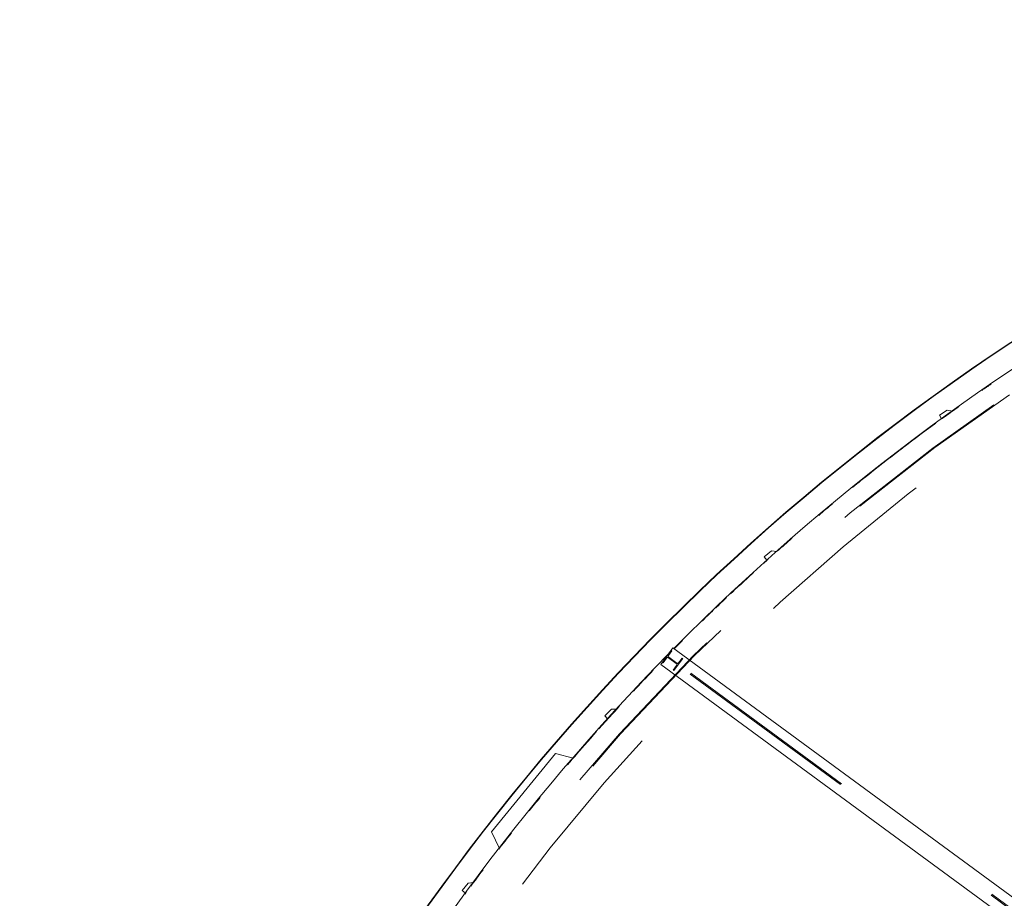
# Model space of a CAD drawing. Header units: metres. Extents: x 135583 to 135939, y 457896 to 458258.
# Tile 11 of 256: x 135583 to 135594, y 458103 to 458112. Entities that reach past the tile are written whole.
import ezdxf

# ---------------------------------------------------------------- set-up
doc = ezdxf.new("R2010")
doc.units = ezdxf.units.M
doc.linetypes.add('Hidden', pattern=[4, 2, -2])
doc.layers.add('NIEUWE INSTALLATIE', color=250, linetype='Continuous', lineweight=0)

msp = doc.modelspace()

# ---------------------------------------------------------------- linework, layer by layer
at = {"layer": 'NIEUWE INSTALLATIE'}
for p, q in [((135593.101, 458108.171), (135593.017, 458108.117)), ((135593.017, 458108.117), (135593.041, 458108.079)), ((135593.157, 458108.159), (135593.101, 458108.171)), ((135591.219, 458106.662), (135591.141, 458106.599)), ((135591.277, 458106.655), (135591.219, 458106.662)), ((135591.141, 458106.599), (135591.169, 458106.564)), ((135590.477, 458105.913), (135590.475, 458105.911)), ((135590.033, 458105.446), (135590.163, 458105.623)), ((135590.163, 458105.623), (135627.488, 458078.201)), ((135627.357, 458078.024), (135590.033, 458105.446)), ((135589.503, 458104.966), (135589.432, 458104.896)), ((135589.561, 458104.966), (135589.503, 458104.966)), ((135589.432, 458104.896), (135589.463, 458104.864)), ((135588.904, 458104.492), (135588.22, 458103.654)), ((135589.094, 458104.443), (135588.904, 458104.492)), ((135588.22, 458103.654), (135588.305, 458103.476)), ((135587.97, 458103.103), (135587.906, 458103.026)), ((135588.027, 458103.109), (135587.97, 458103.103)), ((135587.906, 458103.026), (135587.941, 458102.997)), ((135587.943, 458102.996), (135587.935, 458102.986))]:
    msp.add_line(p, q, dxfattribs=at)
at = {"layer": 'NIEUWE INSTALLATIE', "linetype": 'Hidden'}
for p, q in [((135590.116, 458105.543), (135590.152, 458105.593)), ((135590.116, 458105.543), (135590.152, 458105.593)), ((135590.152, 458105.593), (135590.145, 458105.599)), ((135590.152, 458105.593), (135590.145, 458105.599)), ((135590.05, 458105.47), (135590.058, 458105.465)), ((135590.05, 458105.47), (135590.058, 458105.465)), ((135590.058, 458105.465), (135590.094, 458105.514)), ((135590.058, 458105.465), (135590.094, 458105.514)), ((135627.419, 458078.108), (135590.094, 458105.529)), ((135627.426, 458078.117), (135590.101, 458105.539)), ((135590.115, 458105.518), (135590.199, 458105.456)), ((135590.115, 458105.518), (135590.199, 458105.456)), ((135590.203, 458105.461), (135590.119, 458105.523)), ((135590.203, 458105.461), (135590.119, 458105.523)), ((135590.173, 458105.38), (135590.268, 458105.509)), ((135590.173, 458105.38), (135590.268, 458105.509)), ((135590.26, 458105.514), (135590.224, 458105.464)), ((135590.26, 458105.514), (135590.224, 458105.464)), ((135590.268, 458105.509), (135590.26, 458105.514)), ((135590.268, 458105.509), (135590.26, 458105.514)), ((135590.202, 458105.435), (135590.166, 458105.385)), ((135590.202, 458105.435), (135590.166, 458105.385)), ((135590.166, 458105.385), (135590.173, 458105.38)), ((135590.166, 458105.385), (135590.173, 458105.38))]:
    msp.add_line(p, q, dxfattribs=at)
for radius, start in [(23.19, 326.5905), (23.19, 326.5905), (23.18, 326.0269), (23.18, 326.0269), (22.965, 107.7253), (22.965, 107.7253)]:
    msp.add_arc((135606.805, 458089.165), radius, start, 143.696, dxfattribs=at)
at = {"layer": 'NIEUWE INSTALLATIE'}
for centre, radius, start, end in [((135606.805, 458089.165), 23.64, 113.4697, 346.6532), ((135606.805, 458089.165), 23.635, 113.4697, 346.6521), ((135606.805, 458089.165), 23.395, 118.6267, 135.2975), ((135606.805, 458089.165), 23.39, 124.4512, 124.7565), ((135606.805, 458089.165), 23.39, 125.4897, 126.0288), ((135605.543, 458090.808), 21.319, 126.1096, 128.8883), ((135606.805, 458089.165), 23.39, 127.1776, 127.725), ((135606.805, 458089.165), 23.39, 128.4047, 128.9949), ((135606.805, 458089.165), 23.39, 129.6733, 130.1476), ((135606.805, 458089.165), 23.39, 131.0703, 131.5877), ((135605.381, 458090.67), 21.319, 131.8005, 131.9613), ((135606.805, 458089.165), 23.39, 132.4256, 132.933), ((135605.381, 458090.67), 21.319, 132.5038, 133.2344), ((135605.381, 458090.67), 21.319, 133.3824, 133.8177), ((135606.805, 458089.165), 23.39, 133.8707, 134.0411), ((135606.805, 458089.165), 23.39, 133.6389, 133.7819), ((135605.381, 458090.67), 21.319, 134.0642, 134.3507), ((135605.381, 458090.67), 21.319, 135.1568, 135.4961), ((135606.805, 458089.165), 23.39, 134.9986, 135.2975), ((135606.805, 458089.165), 23.395, 135.5079, 151.8725), ((135606.805, 458089.165), 23.39, 136.0984, 136.8532), ((135606.805, 458089.165), 23.39, 137.3864, 138.1531), ((135605.234, 458090.515), 21.319, 137.7021, 138.0823), ((135605.234, 458090.515), 21.319, 138.1862, 139.207), ((135606.805, 458089.165), 23.39, 138.6666, 139.4532), ((135606.805, 458089.165), 23.39, 140.5659, 141.0196), ((135606.805, 458089.165), 23.39, 141.7684, 142.3077), ((135606.805, 458089.165), 23.39, 142.9868, 143.5245)]:
    msp.add_arc(centre, radius, start, end, dxfattribs=at)
for centre, major_axis, start_param in [((135593.088, 458108.014), (0.08, 0.0005), 1.95909), ((135591.223, 458106.504), (0.0795, 0.0087), 1.946245), ((135589.522, 458104.81), (0.0782, 0.0168), 1.946245), ((135588.005, 458102.95), (0.0761, 0.0248), 1.97126)]:
    msp.add_ellipse(centre, major_axis=major_axis, ratio=1, start_param=start_param, end_param=2.190619, dxfattribs=at)
at = {"layer": 'NIEUWE INSTALLATIE', "linetype": 'Hidden'}
for centre, major_axis, start_param, end_param in [((135590.106, 458105.506), (-0.0078, 0.0128), 5.105088, 6.675884), ((135590.106, 458105.506), (-0.0078, 0.0128), 5.105088, 6.675884), ((135590.128, 458105.535), (-0.0056, 0.0139), 0.553574, 2.124371), ((135590.128, 458105.535), (-0.0056, 0.0139), 0.553574, 2.124371), ((135590.19, 458105.444), (-0.015, 0.0012), 2.588018, 4.158815), ((135590.19, 458105.444), (-0.015, 0.0012), 2.588018, 4.158815), ((135590.212, 458105.473), (-0.015, 0.0012), 1.017222, 2.588018), ((135590.212, 458105.473), (-0.015, 0.0012), 1.017222, 2.588018)]:
    msp.add_ellipse(centre, major_axis=major_axis, ratio=1, start_param=start_param, end_param=end_param, dxfattribs=at)

doc.saveas('drawing.dxf')
